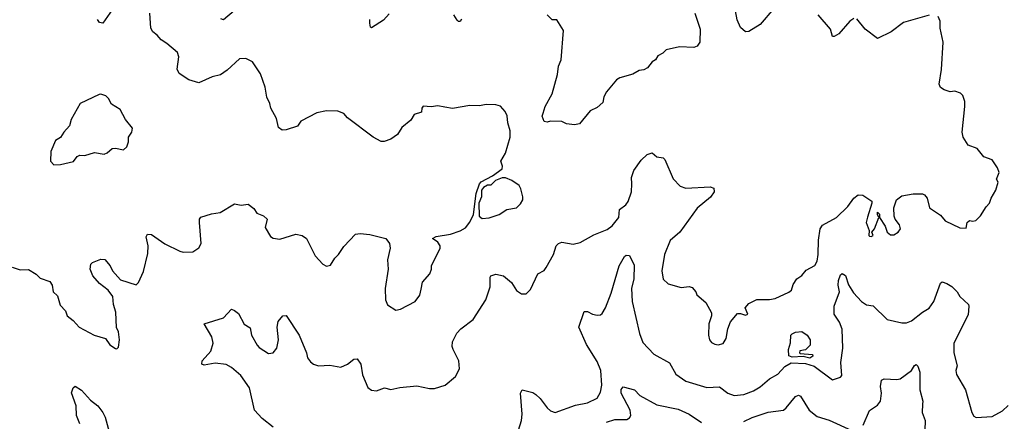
# Model space of a CAD drawing. Extents: x 2057697 to 2160550, y 827490 to 1016834.
# Tile 243 of 256: x 2081111 to 2087221, y 919950 to 922445. Entities that reach past the tile are written whole.
import ezdxf

# ---------------------------------------------------------------- set-up
doc = ezdxf.new("R2010")
doc.units = 0

msp = doc.modelspace()

# ---------------------------------------------------------------- linework, layer by layer
at = {"layer": '0CON20XD'}
for points in [[(2085791.2, 922515), (2085705.2, 922414.8), (2085635, 922370.8), (2085615, 922368.8), (2085585, 922396.7), (2085564.4, 922444.4), (2085540.8, 922565)], [(2081685, 922506.2), (2081627.6, 922422.4), (2081607, 922427), (2081594.4, 922445)], [(2083749.3, 921900.7), (2083705, 921908.8), (2083665, 921902.5), (2083615, 921907.5), (2083607.5, 921895), (2083605, 921870), (2083560, 921855), (2083539.3, 921820.7), (2083482.5, 921775), (2083455, 921731.2), (2083415, 921703.3), (2083373, 921687), (2083355, 921687.5), (2083305, 921714), (2083146.2, 921835), (2083121.7, 921861.7), (2083085.9, 921875.9), (2083015, 921879.2), (2082955, 921866.2), (2082855.9, 921814.1), (2082835, 921783.8), (2082765, 921761.2), (2082739.3, 921759.3), (2082717.5, 921775), (2082705, 921830), (2082670, 921895), (2082663.3, 921925), (2082644.3, 921964.3), (2082634.2, 922025), (2082605, 922107.5), (2082555, 922183.8), (2082515, 922203.8), (2082475, 922201.2), (2082399.5, 922130.5), (2082357.3, 922102.7), (2082305, 922088.9), (2082223.4, 922053.4), (2082161.1, 922071.1), (2082101.1, 922111.1), (2082087.5, 922137.5), (2082099.5, 922215), (2082090.7, 922240.7), (2082025, 922297.5), (2081989.1, 922319.1), (2081965, 922348.8), (2081938.3, 922368.3), (2081925, 922392.5), (2081918, 922485)], [(2082441.2, 922498.8), (2082375, 922442.9), (2082359.7, 922449.7)], [(2083405, 922482), (2083368.3, 922441.7), (2083295, 922393.3), (2083288.3, 922398.3), (2083284.1, 922424.1), (2083284.4, 922445)], [(2083852, 922448), (2083845, 922433.8), (2083835, 922433.8), (2083825, 922442.5), (2083806.2, 922475)], [(2085300, 922485), (2085333.3, 922385), (2085332.5, 922305), (2085315, 922280), (2085295, 922272.5), (2085205, 922276.7), (2085122.3, 922257.7), (2085103, 922237), (2085070.7, 922219.3), (2085057.5, 922195), (2085035, 922182.5), (2085007.5, 922145), (2084985, 922132.5), (2084955, 922130), (2084915, 922106.2), (2084835, 922083.8), (2084815, 922071.2), (2084753, 921997), (2084736.2, 921965), (2084728.8, 921931.2), (2084695, 921900), (2084651.7, 921878.3), (2084585, 921798.8), (2084555, 921791.2), (2084505, 921798.8), (2084475, 921813.3), (2084406.1, 921813.9), (2084385, 921807.5), (2084365, 921812.5), (2084353.3, 921845), (2084358.8, 921865), (2084372.5, 921905), (2084415.6, 921985), (2084448.9, 922105), (2084455.6, 922155), (2084471.9, 922195), (2084486.6, 922376.6), (2084445, 922443.3), (2084415, 922443.3), (2084384.2, 922474.2)], [(2086288.3, 922451.7), (2086262.5, 922435), (2086195, 922357.5), (2086165, 922340), (2086155, 922340), (2086142.5, 922385), (2086066.7, 922475)], [(2086755, 922473.3), (2086595, 922426.7), (2086520, 922370), (2086435, 922327.5), (2086357.5, 922385), (2086305, 922450)], [(2086996.2, 921665), (2086966, 921715), (2086960, 921745), (2086975.8, 921905.8), (2086975.8, 921935.8), (2086963.6, 921973.6), (2086948.3, 921988.3), (2086915, 922000), (2086885, 921996.7), (2086848.3, 922008.3), (2086824.1, 922024.1), (2086816.2, 922045), (2086832, 922135), (2086842.5, 922305), (2086822.3, 922392.3), (2086822.5, 922435), (2086810, 922465)], [(2081322.7, 921542.7), (2081365, 921544.2), (2081445, 921563.3), (2081467.5, 921595), (2081485, 921603.8), (2081515, 921602), (2081575, 921618.8), (2081635, 921610), (2081655, 921618), (2081685, 921644), (2081705, 921646.2), (2081755, 921636.7), (2081776.7, 921655), (2081786.7, 921685), (2081786.7, 921715), (2081806.7, 921745), (2081811.7, 921771.7), (2081768.8, 921825), (2081735.8, 921885.8), (2081680.5, 921920.5), (2081662.5, 921955), (2081645, 921972.5), (2081615, 921982.5), (2081605, 921980), (2081486.1, 921923.9), (2081431.2, 921825), (2081421.2, 921785), (2081384.4, 921745.6), (2081365, 921713.3), (2081334, 921695), (2081304, 921625), (2081302, 921565), (2081322.7, 921542.7)], [(2081065, 920908), (2081115, 920890), (2081165, 920892.5), (2081213.6, 920863.6), (2081239.3, 920839.3), (2081298.3, 920818.3), (2081312.5, 920795), (2081320, 920755), (2081345, 920730), (2081361.7, 920671.7), (2081395, 920636.7), (2081406.2, 920605), (2081444, 920575), (2081480, 920535), (2081572.5, 920485), (2081643.6, 920463.6), (2081670, 920425), (2081705, 920402.5), (2081715, 920400), (2081725, 920410), (2081731.4, 920455), (2081724.2, 920505), (2081712.4, 920532.4), (2081707.3, 920627.3), (2081694.3, 920675), (2081689.2, 920725), (2081661.2, 920765), (2081606.7, 920805), (2081565, 920852.5), (2081548.8, 920895), (2081553.3, 920925), (2081563.6, 920936.4), (2081615, 920957.5), (2081640, 920955), (2081673.3, 920915), (2081686.2, 920885), (2081737.7, 920827.7), (2081835, 920797.5), (2081848.3, 920811.7), (2081878.7, 920881.3), (2081907.4, 920992.6), (2081909.5, 921039.5), (2081895.7, 921095), (2081905, 921112), (2081929.5, 921109.5), (2082012.4, 921052.4), (2082105, 921006), (2082125, 921001.2), (2082185, 921003.3), (2082223, 921027), (2082236.7, 921055), (2082226.2, 921185), (2082226.7, 921205), (2082235, 921217.5), (2082300.7, 921239.3), (2082355, 921246.7), (2082445, 921301.2), (2082485, 921292.5), (2082528.3, 921298.3), (2082565, 921272.5), (2082583.6, 921243.6), (2082625, 921226.2), (2082647.5, 921205), (2082633.6, 921153.6), (2082667, 921097), (2082685, 921087.5), (2082725, 921081.2), (2082825, 921112), (2082865, 921103.8), (2082890, 921085), (2082945, 920977.5), (2082993.3, 920925), (2083015, 920913.3), (2083039.5, 920920.5), (2083065.9, 920964.1), (2083088.8, 920985), (2083123.6, 921036.4), (2083195, 921111.4), (2083225, 921116.9), (2083285, 921111.1), (2083383.3, 921085), (2083406.2, 921055), (2083410, 921025), (2083393.9, 920953.9), (2083398.8, 920895), (2083378.8, 920775), (2083381.2, 920705), (2083394.1, 920674.1), (2083445, 920640), (2083475, 920646), (2083565, 920693.3), (2083595, 920732.5), (2083601.7, 920771.7), (2083610, 920815), (2083656, 920865), (2083666.1, 920893.9), (2083666.2, 920915), (2083721.2, 921025), (2083719.5, 921039.5), (2083705, 921062.5), (2083672.5, 921085), (2083695, 921098.1), (2083785, 921113.3), (2083845, 921132.5), (2083877.7, 921152.3), (2083904.1, 921185.9), (2083926.4, 921233.6), (2083943.3, 921365), (2083963.8, 921425), (2083975, 921437.5), (2084045.9, 921474.1), (2084105, 921517.5), (2084108, 921535), (2084097.5, 921565), (2084125.8, 921615), (2084154.6, 921715.4), (2084155.3, 921755), (2084141.2, 921805), (2084137, 921847), (2084124.3, 921875), (2084095, 921907.1), (2084065, 921915.7), (2084005, 921918.9), (2083965, 921910), (2083905, 921911.4), (2083796.8, 921893.2), (2083749.3, 921900.7)], [(2082683.9, 919913.9), (2082616.5, 919966.5), (2082568.9, 920018.9), (2082536.9, 920156.9), (2082484, 920234), (2082425, 920284.3), (2082391.7, 920301.7), (2082325, 920311.5), (2082255, 920299.2), (2082241.2, 920305), (2082243.1, 920325), (2082297.1, 920385), (2082311.2, 920435), (2082304, 920475), (2082256.7, 920555), (2082376.8, 920593.2), (2082425, 920646.7), (2082445, 920638.8), (2082468.8, 920618.8), (2082505, 920553.3), (2082540.5, 920530.5), (2082549.2, 920485), (2082585, 920422), (2082597.6, 920407.6), (2082655, 920370.8), (2082685, 920374.2), (2082707.1, 920405), (2082718.1, 920455), (2082708, 920535), (2082715, 920570), (2082744.2, 920605.8), (2082765, 920606.7), (2082845.7, 920485), (2082891.4, 920375), (2082897.5, 920345), (2082915, 920318.8), (2082935, 920304), (2082965, 920294), (2083035, 920298.8), (2083105, 920286.2), (2083145, 920304), (2083185, 920336), (2083205, 920338.8), (2083228.1, 920305), (2083238.8, 920238.8), (2083270.8, 920160.8), (2083294.1, 920144.1), (2083325, 920138.8), (2083375, 920157.8), (2083415, 920147.5), (2083469.2, 920160.8), (2083575, 920169.4), (2083655, 920154.2), (2083685, 920154.3), (2083752.5, 920175), (2083815, 920227.5), (2083840, 920275), (2083836.7, 920325), (2083802, 920395), (2083795.8, 920415), (2083797.3, 920442.7), (2083823.4, 920496.6), (2083848.8, 920525), (2083925, 920581.2), (2084004, 920705), (2084030, 920785), (2084030, 920845), (2084035, 920852.5), (2084066.4, 920863.6), (2084114.2, 920854.2), (2084162.5, 920812.5), (2084195, 920763.3), (2084225, 920742.5), (2084255, 920742.5), (2084280.7, 920769.3), (2084326.7, 920865), (2084365, 920886.7), (2084378.8, 920905), (2084422.9, 920985), (2084441.1, 921038.9), (2084454.3, 921055), (2084475, 921062.5), (2084545, 921050.6), (2084589.3, 921060.7), (2084675, 921108.9), (2084757.7, 921142.3), (2084786.9, 921165), (2084829.4, 921215), (2084834, 921266), (2084871.9, 921295), (2084886.4, 921315), (2084908.5, 921375), (2084909.5, 921425), (2084907.8, 921465), (2084922.6, 921507.4), (2084967.8, 921572.2), (2085005, 921608), (2085035, 921618), (2085065, 921593.3), (2085105, 921586.7), (2085115, 921576.7), (2085166.8, 921456.8), (2085209.7, 921409.7), (2085245, 921398.1), (2085395, 921406.2), (2085418.3, 921398.3), (2085420, 921375), (2085397.4, 921342.6), (2085315, 921272.9), (2085206.9, 921125), (2085146.9, 921073.1), (2085113.3, 920985), (2085095.7, 920885), (2085105, 920833.3), (2085135, 920804), (2085215, 920780.8), (2085265, 920788), (2085285, 920780), (2085306.7, 920755), (2085312.5, 920735), (2085368.3, 920688.3), (2085404.1, 920624.1), (2085404.2, 920605), (2085388.6, 920555), (2085385.8, 920485.8), (2085392, 920455), (2085405, 920438.8), (2085425, 920428), (2085445.9, 920424.1), (2085476.1, 920433.9), (2085495.8, 920464.2), (2085505.8, 920524.2), (2085523, 920567), (2085565, 920618.8), (2085585, 920620), (2085615, 920610), (2085630, 920615), (2085612.5, 920655), (2085635, 920682.5), (2085684.4, 920705.6), (2085764.2, 920705.8), (2085798.3, 920711.7), (2085885, 920752), (2085901.2, 920765), (2085910.9, 920799.1), (2085933.8, 920835), (2085963.9, 920856.1), (2085991.2, 920888.8), (2086045, 920916.7), (2086059.2, 920945), (2086066.9, 920985), (2086068.8, 921075), (2086077.5, 921145), (2086092.6, 921167.4), (2086180, 921215), (2086250, 921285), (2086286.7, 921335), (2086315, 921356.7), (2086343.6, 921353.6), (2086398, 921318), (2086398.8, 921305), (2086371.9, 921218.1), (2086364.2, 921185), (2086382.5, 921135), (2086380, 921105), (2086385, 921100), (2086395, 921097.5), (2086406.7, 921105), (2086400, 921125), (2086416, 921145), (2086442.5, 921215), (2086433.3, 921235), (2086435, 921250), (2086445.8, 921235.8), (2086447.5, 921215), (2086481.7, 921161.7), (2086493.8, 921125), (2086515, 921108.8), (2086535, 921108.8), (2086563.3, 921125), (2086576, 921145), (2086571.2, 921171.2), (2086543.3, 921205), (2086536.7, 921225), (2086536.2, 921275), (2086552.5, 921325), (2086585, 921351.2), (2086655, 921363.8), (2086713, 921363), (2086726.4, 921356.4), (2086742.5, 921335), (2086757.5, 921275), (2086825, 921230), (2086854.4, 921194.4), (2086945, 921152.5), (2086985, 921150), (2086990, 921185), (2087005, 921197.5), (2087025, 921192.5), (2087045, 921197.5), (2087074.1, 921225.9), (2087107.7, 921282.3), (2087130, 921305), (2087138.8, 921335), (2087168.8, 921385), (2087182.5, 921435), (2087173.3, 921455), (2087188.8, 921495), (2087178.8, 921525), (2087146.7, 921575), (2087095, 921592.5), (2087052.5, 921645), (2086996.2, 921665)], [(2083980.7, 921210.7), (2084025, 921213.3), (2084087.5, 921235), (2084135, 921266), (2084193.6, 921276.4), (2084219.5, 921300.5), (2084233.3, 921325), (2084233.3, 921345), (2084221.2, 921395), (2084210, 921415), (2084165.9, 921445.9), (2084125, 921462.5), (2084105, 921463.3), (2084063.9, 921446.1), (2084035, 921416.7), (2084013.3, 921416.7), (2083988.3, 921401.7), (2083976.7, 921385), (2083977.5, 921345), (2083960, 921305), (2083963.3, 921225), (2083980.7, 921210.7)], [(2084205.8, 919895), (2084224.4, 919955), (2084229.5, 919995), (2084219.2, 920125), (2084230, 920145), (2084295, 920127.8), (2084315, 920115.6), (2084341.7, 920091.7), (2084385, 920032.9), (2084405.5, 920015.5), (2084435, 920004.4), (2084560.8, 920049.2), (2084635, 920064.5), (2084695, 920094.3), (2084715, 920131.2), (2084724.6, 920175), (2084717.1, 920265), (2084695, 920322), (2084627.8, 920427.8), (2084581.5, 920535), (2084615, 920632.5), (2084635, 920631.2), (2084665, 920616), (2084695, 920610), (2084715, 920611.2), (2084725, 920620), (2084747.1, 920655), (2084781.9, 920745), (2084830.8, 920915), (2084865, 920973.8), (2084875, 920981.2), (2084895, 920980), (2084925, 920920), (2084922.2, 920835), (2084907.9, 920775), (2084911.5, 920695), (2084957.1, 920495), (2084978.6, 920438.6), (2085046.2, 920366.2), (2085142.8, 920312.8), (2085183, 920243), (2085245, 920198.9), (2085375, 920158.9), (2085453.3, 920163.3), (2085505, 920125.6), (2085545, 920110.9), (2085605, 920116.7), (2085665, 920138.1), (2085706.9, 920163.1), (2085765, 920213.3), (2085816.6, 920243.4), (2085859.6, 920290.4), (2085897.9, 920312.1), (2085988.2, 920308.2), (2086042.1, 920292.1), (2086155, 920206.7), (2086205, 920223.3), (2086212.5, 920235), (2086206.9, 920315), (2086220, 920405), (2086215, 920522.5), (2086198.1, 920565), (2086164.5, 920615), (2086164.3, 920664.3)], [(2086164.3, 920664.3), (2086199.4, 920755), (2086190.6, 920795), (2086192.7, 920825), (2086205, 920860), (2086215, 920868), (2086235, 920856.2), (2086255, 920796.7), (2086285, 920748.8), (2086335, 920693.8), (2086365, 920673.8), (2086406.3, 920666.3), (2086495, 920582.5), (2086585, 920560.8), (2086615, 920562), (2086645, 920573.3), (2086712.8, 920627.2), (2086755, 920652.5), (2086783.6, 920695), (2086825, 920808.8), (2086835, 920816.2), (2086865.4, 920805.4), (2086895, 920787.5), (2086928, 920755), (2086946, 920725), (2086998.8, 920675), (2087001.2, 920665), (2086997.8, 920612.2), (2086908.8, 920435), (2086907.9, 920375), (2086928.5, 920295), (2086920, 920265), (2086925, 920241.2), (2086980.6, 920145), (2087018.8, 920005), (2087032.3, 919982.3), (2087046.4, 919973.6), (2087145, 919980), (2087208.8, 920015), (2087245, 920047.5)], [(2086015, 920341.2), (2085973, 920353), (2085905, 920348.8), (2085885, 920357.5), (2085882.5, 920395), (2085893.6, 920436.4), (2085895.8, 920484.2), (2085905, 920494), (2085925, 920504.2), (2085965, 920507.8), (2085997.1, 920485), (2086015.6, 920455), (2086017.3, 920422.7), (2085986.7, 920393.3), (2085951.7, 920388.3), (2085950, 920375), (2085955, 920370), (2086030, 920365), (2086032.5, 920355), (2086015, 920341.2)], [(2086345, 919925.7), (2086385, 920016.7), (2086435, 920050), (2086452, 920075), (2086458.6, 920125), (2086452.9, 920165), (2086458, 920205), (2086475, 920214.2), (2086555, 920210), (2086575.5, 920214.5), (2086645.6, 920264.4), (2086664.4, 920295.6), (2086675, 920302.5), (2086685, 920292.5), (2086696.9, 920255), (2086697.8, 920145), (2086715.6, 920075), (2086714.4, 920055.6), (2086710.6, 920005), (2086730.9, 919955), (2086728.5, 919895)], [(2081484, 919935), (2081464, 919985), (2081461.2, 920045), (2081433.6, 920126.4), (2081443, 920157), (2081455, 920167.5), (2081495, 920143.8), (2081551.5, 920081.5), (2081595.6, 920045), (2081626.7, 920005), (2081641.5, 919975), (2081667.1, 919885)], [(2084752.5, 919945), (2084805, 919960.8), (2084878.6, 919961.4), (2084895, 919970.6), (2084904.5, 919985), (2084898.8, 920018.8), (2084844.5, 920125), (2084843.2, 920146.8), (2084855, 920163.3), (2084925.9, 920145.9), (2084960.3, 920110.3), (2085065, 920051.4), (2085198, 920025), (2085265, 919993.3), (2085341.5, 919941.5)], [(2085605, 919948.2), (2085656.3, 919973.7), (2085755, 920006.8), (2085850.2, 920019.8), (2085867.4, 920032.6), (2085925, 920104), (2085945, 920112.5), (2085956.3, 920106.3), (2086009.8, 920019.8), (2086059.1, 919979.1), (2086135, 919957.3), (2086275, 919892.9)]]:
    msp.add_lwpolyline(points, dxfattribs=at)

doc.saveas('drawing.dxf')
